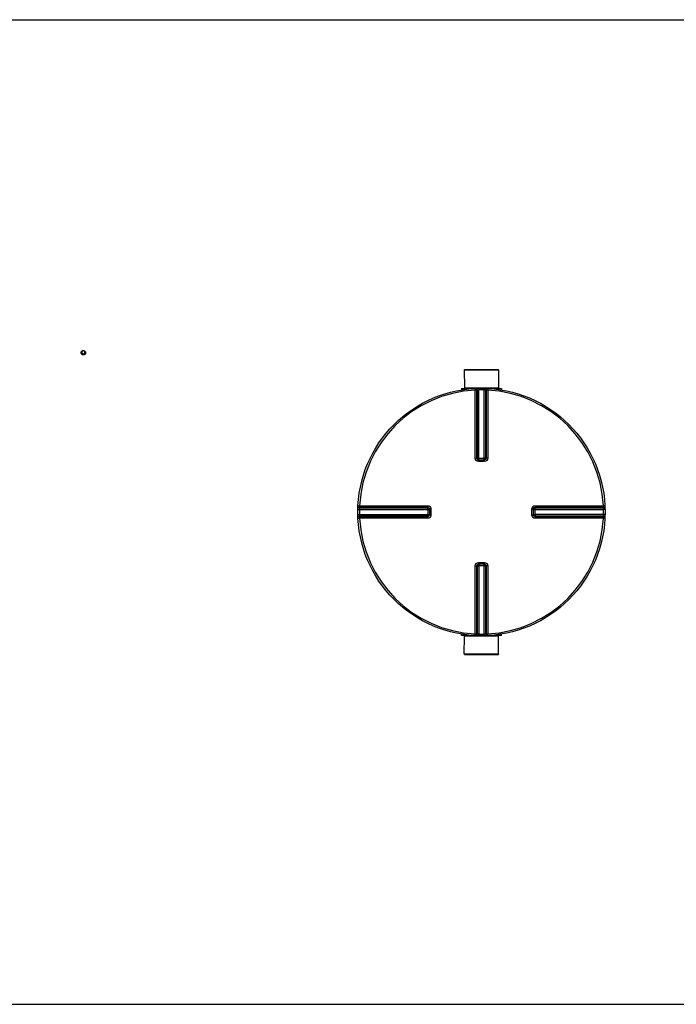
# Model space of a CAD drawing. Header units: millimetres. Extents: x 0 to 420, y 0 to 297.
# Tile 6 of 28: x 151 to 202, y 91 to 166. Entities that reach past the tile are written whole.
import ezdxf

# ---------------------------------------------------------------- set-up
doc = ezdxf.new("R2010")
doc.units = ezdxf.units.MM
doc.header["$LTSCALE"] = 23.1
doc.layers.get('0').update_dxf_attribs({"linetype": 'CONTINUOUS'})
doc.layers.add('AXES_REF', color=7, linetype='CONTINUOUS')
doc.layers.add('VISSERIE', color=7, linetype='CONTINUOUS')

msp = doc.modelspace()

# ---------------------------------------------------------------- linework, layer by layer
at = {"color": 7, "linetype": 'Continuous'}
for p, q in [((44.57, 166.453), (284.87, 166.453)), ((156.114, 140.913), (156.114, 140.949)), ((156.114, 140.913), (156.145, 140.785)), ((156.128, 140.897), (156.131, 140.882)), ((156.145, 140.785), (156.145, 140.821)), ((156.145, 140.785), (156.282, 140.745)), ((156.174, 141.003), (156.161, 140.992)), ((156.205, 140.808), (156.221, 140.803)), ((156.298, 141.019), (156.282, 141.024)), ((156.282, 140.745), (156.389, 140.833)), ((156.282, 140.745), (156.282, 140.781)), ((156.329, 140.824), (156.342, 140.835)), ((156.376, 140.93), (156.372, 140.945)), ((156.389, 140.833), (156.389, 140.869)), ((185.526, 139.565), (188.163, 139.565)), ((185.526, 139.565), (185.532, 138.19)), ((188.163, 139.565), (188.157, 138.19)), ((185.307, 138.128), (186.169, 138.128)), ((185.307, 138.128), (185.307, 138.028)), ((185.532, 138.19), (188.157, 138.19)), ((185.532, 138.19), (185.595, 138.128)), ((187.52, 138.128), (188.382, 138.128)), ((188.157, 138.19), (188.095, 138.128)), ((188.382, 138.128), (188.382, 138.028)), ((186.611, 132.657), (186.6, 132.657)), ((186.611, 132.657), (187.078, 132.657)), ((187.089, 132.657), (187.078, 132.657)), ((182.84, 128.898), (182.84, 128.897)), ((182.84, 128.897), (182.84, 128.886)), ((182.84, 128.886), (182.84, 128.419)), ((190.849, 128.886), (190.849, 128.897)), ((190.849, 128.419), (190.849, 128.886)), ((182.84, 128.419), (182.84, 128.408)), ((182.84, 128.408), (182.84, 128.407)), ((190.849, 128.408), (190.849, 128.419)), ((186.6, 124.648), (186.611, 124.648)), ((187.078, 124.648), (186.611, 124.648)), ((187.078, 124.648), (187.089, 124.648)), ((185.307, 119.178), (185.307, 119.278)), ((186.169, 119.178), (185.307, 119.178)), ((185.526, 117.74), (185.532, 119.115)), ((185.532, 119.115), (185.595, 119.178)), ((188.157, 119.115), (185.532, 119.115)), ((188.382, 119.178), (187.52, 119.178)), ((188.157, 119.115), (188.095, 119.178)), ((188.163, 117.74), (188.157, 119.115)), ((188.382, 119.178), (188.382, 119.278)), ((188.163, 117.74), (185.526, 117.74)), ((44.57, 90.853), (284.87, 90.853))]:
    msp.add_line(p, q, dxfattribs=at)
at = {"color": 9, "linetype": 'Continuous'}
for p, q in [((186.353, 138.14), (186.359, 138.018)), ((186.359, 132.783), (186.359, 138.018)), ((186.483, 132.782), (186.483, 138.015)), ((186.518, 138.017), (186.518, 132.779)), ((186.64, 138.15), (186.642, 138.029)), ((186.642, 132.657), (186.642, 138.029)), ((187.049, 138.15), (187.047, 138.029)), ((187.047, 132.657), (187.047, 138.029)), ((187.171, 132.779), (187.171, 138.017)), ((187.206, 138.015), (187.206, 132.782)), ((187.336, 138.14), (187.33, 138.018)), ((187.33, 138.018), (187.33, 132.783)), ((186.483, 132.782), (186.518, 132.779)), ((186.611, 132.533), (186.611, 132.657)), ((186.845, 132.533), (186.611, 132.533)), ((186.642, 132.778), (187.047, 132.778)), ((187.078, 132.533), (186.845, 132.533)), ((187.078, 132.533), (187.078, 132.657)), ((187.171, 132.779), (187.206, 132.782)), ((177.347, 128.857), (177.468, 128.855)), ((177.357, 129.144), (177.479, 129.138)), ((177.468, 128.855), (182.84, 128.855)), ((177.479, 129.138), (182.714, 129.138)), ((177.48, 128.979), (182.718, 128.979)), ((177.482, 129.014), (182.715, 129.014)), ((182.718, 128.979), (182.715, 129.014)), ((182.72, 128.855), (182.72, 128.45)), ((182.964, 128.886), (182.84, 128.886)), ((182.964, 128.886), (182.964, 128.419)), ((190.725, 128.886), (190.849, 128.886)), ((190.725, 128.419), (190.725, 128.886)), ((190.849, 128.855), (196.221, 128.855)), ((190.97, 128.45), (190.97, 128.855)), ((190.974, 129.014), (190.971, 128.979)), ((190.971, 128.979), (196.209, 128.979)), ((190.974, 129.014), (196.207, 129.014)), ((190.975, 129.138), (196.21, 129.138)), ((196.332, 129.144), (196.21, 129.138)), ((196.342, 128.857), (196.221, 128.855)), ((177.347, 128.448), (177.468, 128.45)), ((177.357, 128.161), (177.479, 128.167)), ((177.468, 128.45), (182.84, 128.45)), ((182.714, 128.167), (177.479, 128.167)), ((182.718, 128.326), (177.48, 128.326)), ((182.715, 128.291), (177.482, 128.291)), ((182.715, 128.291), (182.718, 128.326)), ((182.964, 128.419), (182.84, 128.419)), ((190.725, 128.419), (190.849, 128.419)), ((196.221, 128.45), (190.849, 128.45)), ((196.209, 128.326), (190.971, 128.326)), ((190.971, 128.326), (190.974, 128.291)), ((196.207, 128.291), (190.974, 128.291)), ((196.21, 128.167), (190.975, 128.167)), ((196.332, 128.161), (196.21, 128.167)), ((196.342, 128.448), (196.221, 128.45)), ((186.611, 124.772), (186.611, 124.648)), ((186.611, 124.772), (186.845, 124.772)), ((186.845, 124.772), (187.078, 124.772)), ((187.078, 124.772), (187.078, 124.648)), ((186.359, 119.287), (186.359, 124.522)), ((186.518, 124.526), (186.483, 124.523)), ((186.483, 119.29), (186.483, 124.523)), ((186.518, 124.526), (186.518, 119.288)), ((186.642, 124.648), (186.642, 119.277)), ((187.047, 124.528), (186.642, 124.528)), ((187.047, 119.277), (187.047, 124.648)), ((187.206, 124.523), (187.171, 124.526)), ((187.171, 119.288), (187.171, 124.526)), ((187.206, 124.523), (187.206, 119.29)), ((187.33, 124.522), (187.33, 119.287)), ((186.353, 119.165), (186.359, 119.287)), ((186.64, 119.155), (186.642, 119.277)), ((187.049, 119.155), (187.047, 119.277)), ((187.336, 119.165), (187.33, 119.287))]:
    msp.add_line(p, q, dxfattribs=at)
at = {"color": 7, "linetype": 'Continuous'}
msp.add_circle((186.845, 128.653), 9.5, dxfattribs=at)
for centre, radius, start, end in [((154.48, 140.497), 1.695, 13.65173, 15.4608), ((154.743, 140.55), 1.676, 13.6415, 15.47102)]:
    msp.add_arc(centre, radius, start, end, dxfattribs=at)
at = {"color": 9, "linetype": 'Continuous'}
for centre, radius, start, end in [((186.845, 128.653), 9.378, 92.96745, 177.03255), ((186.969, 128.655), 9.373, 92.75322, 92.96811), ((186.845, 128.659), 9.372, 88.76403, 91.23597), ((186.721, 128.655), 9.373, 87.03189, 87.24678), ((186.845, 128.653), 9.378, 2.96745, 87.03255), ((186.612, 132.791), 0.134, 252.95215, 258.38), ((186.612, 132.788), 0.131, 258.36934, 264.71478), ((186.643, 143.256), 10.478, 269.8492, 269.99939), ((187.047, 143.256), 10.478, 270.0006, 270.14843), ((187.047, 132.777), 0.123, 284.98415, 292.53872), ((187.047, 132.777), 0.123, 292.57031, 300.16192), ((186.839, 128.653), 9.373, 178.76416, 181.23584), ((186.844, 128.528), 9.375, 177.03191, 177.24676), ((172.242, 128.855), 10.478, 0.00061, 0.1508), ((190.98, 128.885), 0.131, 168.36934, 174.71478), ((190.969, 128.855), 0.123, 157.46128, 165.01585), ((190.982, 128.885), 0.134, 162.95215, 168.38), ((190.969, 128.855), 0.123, 149.83808, 157.42969), ((201.448, 128.855), 10.478, 179.85157, 179.9994), ((186.845, 128.528), 9.375, 2.75324, 2.96809), ((186.85, 128.653), 9.373, 358.76416, 1.23584), ((186.845, 128.653), 9.378, 182.96745, 267.03255), ((186.844, 128.777), 9.375, 182.75324, 182.96809), ((172.241, 128.451), 10.478, 359.85157, 359.9994), ((182.72, 128.45), 0.123, 329.83808, 337.42969), ((182.72, 128.45), 0.123, 337.46128, 345.01585), ((182.708, 128.42), 0.133, 345.18607, 349.982), ((182.709, 128.42), 0.131, 349.97884, 354.58318), ((182.719, 128.451), 0.125, 345.00289, 348.3948), ((186.845, 128.653), 9.378, 272.96745, 357.03255), ((201.448, 128.451), 10.478, 180.00061, 180.1508), ((186.845, 128.777), 9.375, 357.03191, 357.24676), ((186.642, 124.529), 0.123, 112.57031, 120.16192), ((186.642, 124.528), 0.123, 104.98415, 112.53872), ((186.643, 114.049), 10.478, 90.0006, 90.14843), ((187.047, 114.05), 10.478, 89.8492, 89.99939), ((187.077, 124.517), 0.131, 78.36934, 84.71478), ((187.077, 124.515), 0.134, 72.95215, 78.38), ((186.969, 128.65), 9.373, 267.03189, 267.24678), ((186.845, 128.646), 9.372, 268.76403, 271.23597), ((186.721, 128.65), 9.373, 272.75322, 272.96811)]:
    msp.add_arc(centre, radius, start, end, dxfattribs=at)
at = {"color": 7, "linetype": 'Continuous'}
for points in [[(156.161, 140.992), (156.145, 140.979), (156.129, 140.964), (156.114, 140.949)], [(156.145, 140.821), (156.165, 140.818), (156.185, 140.813), (156.205, 140.808)], [(156.282, 141.024), (156.262, 141.029), (156.242, 141.033), (156.221, 141.037)], [(156.221, 140.803), (156.242, 140.797), (156.262, 140.789), (156.282, 140.781)], [(156.282, 140.781), (156.297, 140.796), (156.313, 140.811), (156.329, 140.824)], [(156.359, 140.997), (156.339, 141.005), (156.318, 141.013), (156.298, 141.019)]]:
    msp.add_open_spline(points, degree=3, dxfattribs=at)
for points, knots in [([(156.161, 140.992), (156.149, 140.98), (156.128, 140.95), (156.125, 140.914), (156.128, 140.897)], [0, 0, 0, 0, 0.506776, 1, 1, 1, 1]), ([(156.131, 140.882), (156.132, 140.877), (156.137, 140.857), (156.141, 140.836), (156.145, 140.821)], [0, 0, 0, 0, 0.243223, 1, 1, 1, 1]), ([(156.131, 140.882), (156.137, 140.865), (156.156, 140.834), (156.188, 140.814), (156.205, 140.808)], [0, 0, 0, 0, 0.489155, 1, 1, 1, 1]), ([(156.221, 141.037), (156.217, 141.034), (156.201, 141.023), (156.185, 141.012), (156.174, 141.003)], [0, 0, 0, 0, 0.239897, 1, 1, 1, 1]), ([(156.282, 141.024), (156.273, 141.026), (156.235, 141.03), (156.196, 141.019), (156.174, 141.003)], [0, 0, 0, 0, 0.254763, 1, 1, 1, 1]), ([(156.221, 140.803), (156.231, 140.801), (156.268, 140.797), (156.307, 140.808), (156.329, 140.824)], [0, 0, 0, 0, 0.254763, 1, 1, 1, 1]), ([(156.372, 140.945), (156.367, 140.962), (156.347, 140.993), (156.315, 141.013), (156.298, 141.019)], [0, 0, 0, 0, 0.489155, 1, 1, 1, 1]), ([(156.342, 140.835), (156.355, 140.847), (156.375, 140.877), (156.378, 140.913), (156.376, 140.93)], [0, 0, 0, 0, 0.506776, 1, 1, 1, 1]), ([(156.342, 140.835), (156.346, 140.838), (156.361, 140.85), (156.377, 140.861), (156.389, 140.869)], [0, 0, 0, 0, 0.260341, 1, 1, 1, 1]), ([(156.389, 140.869), (156.386, 140.884), (156.381, 140.905), (156.377, 140.925), (156.376, 140.93)], [0, 0, 0, 0, 0.756777, 1, 1, 1, 1])]:
    msp.add_open_spline(points, degree=3, knots=knots, dxfattribs=at)
at = {"color": 9, "linetype": 'Continuous'}
for points, knots in [([(186.353, 138.14), (186.385, 138.142), (186.455, 138.116), (186.483, 138.048), (186.483, 138.015)], [0, 0, 0, 0, 0.498597, 1, 1, 1, 1]), ([(186.483, 138.015), (186.479, 138.016), (186.437, 138.017), (186.396, 138.018), (186.359, 138.018)], [0, 0, 0, 0, 0.109199, 1, 1, 1, 1]), ([(186.388, 138.142), (186.421, 138.143), (186.49, 138.118), (186.518, 138.05), (186.518, 138.017)], [0, 0, 0, 0, 0.498599, 1, 1, 1, 1]), ([(186.518, 138.017), (186.523, 138.019), (186.564, 138.023), (186.605, 138.027), (186.642, 138.029)], [0, 0, 0, 0, 0.109901, 1, 1, 1, 1]), ([(187.047, 138.029), (187.061, 138.028), (187.103, 138.025), (187.145, 138.025), (187.171, 138.017)], [0, 0, 0, 0, 0.355693, 1, 1, 1, 1]), ([(187.301, 138.142), (187.268, 138.143), (187.199, 138.118), (187.171, 138.05), (187.171, 138.017)], [0, 0, 0, 0, 0.498599, 1, 1, 1, 1]), ([(187.336, 138.14), (187.304, 138.142), (187.234, 138.116), (187.206, 138.048), (187.206, 138.015)], [0, 0, 0, 0, 0.498567, 1, 1, 1, 1]), ([(187.33, 138.018), (187.315, 138.018), (187.274, 138.017), (187.232, 138.021), (187.206, 138.015)], [0, 0, 0, 0, 0.353705, 1, 1, 1, 1]), ([(186.359, 132.783), (186.374, 132.783), (186.415, 132.783), (186.457, 132.784), (186.483, 132.782)], [0, 0, 0, 0, 0.353802, 1, 1, 1, 1]), ([(186.611, 132.533), (186.547, 132.533), (186.413, 132.586), (186.359, 132.719), (186.359, 132.783)], [0, 0, 0, 0, 0.50046, 1, 1, 1, 1]), ([(186.518, 132.779), (186.522, 132.779), (186.554, 132.778), (186.586, 132.778), (186.615, 132.778)], [0, 0, 0, 0, 0.107786, 1, 1, 1, 1]), ([(187.171, 132.779), (187.167, 132.779), (187.135, 132.778), (187.103, 132.778), (187.074, 132.778)], [0, 0, 0, 0, 0.107786, 1, 1, 1, 1]), ([(187.33, 132.783), (187.33, 132.719), (187.276, 132.586), (187.142, 132.533), (187.078, 132.533)], [0, 0, 0, 0, 0.499825, 1, 1, 1, 1]), ([(187.33, 132.783), (187.315, 132.783), (187.274, 132.783), (187.232, 132.784), (187.206, 132.782)], [0, 0, 0, 0, 0.353802, 1, 1, 1, 1]), ([(177.356, 129.109), (177.354, 129.076), (177.379, 129.007), (177.447, 128.979), (177.48, 128.979)], [0, 0, 0, 0, 0.498599, 1, 1, 1, 1]), ([(177.357, 129.144), (177.356, 129.112), (177.381, 129.042), (177.449, 129.014), (177.482, 129.014)], [0, 0, 0, 0, 0.498567, 1, 1, 1, 1]), ([(177.468, 128.855), (177.469, 128.87), (177.472, 128.911), (177.472, 128.953), (177.48, 128.979)], [0, 0, 0, 0, 0.355693, 1, 1, 1, 1]), ([(177.479, 129.138), (177.479, 129.123), (177.48, 129.082), (177.476, 129.04), (177.482, 129.014)], [0, 0, 0, 0, 0.353705, 1, 1, 1, 1]), ([(182.714, 129.138), (182.714, 129.123), (182.715, 129.082), (182.713, 129.041), (182.715, 129.014)], [0, 0, 0, 0, 0.353799, 1, 1, 1, 1]), ([(182.714, 129.138), (182.778, 129.138), (182.911, 129.084), (182.964, 128.95), (182.964, 128.886)], [0, 0, 0, 0, 0.499829, 1, 1, 1, 1]), ([(182.72, 128.882), (182.72, 128.894), (182.719, 128.926), (182.72, 128.959), (182.718, 128.979)], [0, 0, 0, 0, 0.367922, 1, 1, 1, 1]), ([(190.725, 128.886), (190.725, 128.95), (190.778, 129.084), (190.911, 129.138), (190.975, 129.138)], [0, 0, 0, 0, 0.50046, 1, 1, 1, 1]), ([(190.97, 128.882), (190.97, 128.894), (190.97, 128.926), (190.969, 128.958), (190.971, 128.979)], [0, 0, 0, 0, 0.367736, 1, 1, 1, 1]), ([(190.975, 129.138), (190.975, 129.123), (190.975, 129.082), (190.976, 129.041), (190.974, 129.014)], [0, 0, 0, 0, 0.353802, 1, 1, 1, 1]), ([(196.332, 129.144), (196.334, 129.112), (196.308, 129.042), (196.24, 129.014), (196.207, 129.014)], [0, 0, 0, 0, 0.498597, 1, 1, 1, 1]), ([(196.207, 129.014), (196.208, 129.018), (196.209, 129.06), (196.21, 129.101), (196.21, 129.138)], [0, 0, 0, 0, 0.109199, 1, 1, 1, 1]), ([(196.334, 129.109), (196.335, 129.076), (196.31, 129.007), (196.242, 128.979), (196.209, 128.979)], [0, 0, 0, 0, 0.498599, 1, 1, 1, 1]), ([(196.209, 128.979), (196.21, 128.974), (196.215, 128.933), (196.219, 128.892), (196.221, 128.855)], [0, 0, 0, 0, 0.109901, 1, 1, 1, 1]), ([(177.356, 128.196), (177.354, 128.229), (177.379, 128.298), (177.447, 128.326), (177.48, 128.326)], [0, 0, 0, 0, 0.498599, 1, 1, 1, 1]), ([(177.357, 128.161), (177.356, 128.193), (177.381, 128.263), (177.449, 128.291), (177.482, 128.291)], [0, 0, 0, 0, 0.498597, 1, 1, 1, 1]), ([(177.48, 128.326), (177.479, 128.331), (177.474, 128.372), (177.47, 128.414), (177.468, 128.45)], [0, 0, 0, 0, 0.109901, 1, 1, 1, 1]), ([(177.482, 128.291), (177.481, 128.287), (177.48, 128.245), (177.479, 128.204), (177.479, 128.167)], [0, 0, 0, 0, 0.109199, 1, 1, 1, 1]), ([(182.714, 128.167), (182.714, 128.182), (182.715, 128.223), (182.713, 128.265), (182.715, 128.291)], [0, 0, 0, 0, 0.353802, 1, 1, 1, 1]), ([(182.964, 128.419), (182.964, 128.355), (182.911, 128.222), (182.778, 128.167), (182.714, 128.167)], [0, 0, 0, 0, 0.500171, 1, 1, 1, 1]), ([(182.72, 128.423), (182.72, 128.412), (182.719, 128.379), (182.72, 128.347), (182.718, 128.326)], [0, 0, 0, 0, 0.367736, 1, 1, 1, 1]), ([(190.975, 128.167), (190.911, 128.167), (190.778, 128.222), (190.725, 128.355), (190.725, 128.419)], [0, 0, 0, 0, 0.499825, 1, 1, 1, 1]), ([(190.97, 128.423), (190.97, 128.411), (190.97, 128.379), (190.969, 128.347), (190.971, 128.326)], [0, 0, 0, 0, 0.367922, 1, 1, 1, 1]), ([(190.975, 128.167), (190.975, 128.182), (190.975, 128.223), (190.976, 128.265), (190.974, 128.291)], [0, 0, 0, 0, 0.353802, 1, 1, 1, 1]), ([(196.332, 128.161), (196.334, 128.193), (196.308, 128.263), (196.24, 128.291), (196.207, 128.291)], [0, 0, 0, 0, 0.498567, 1, 1, 1, 1]), ([(196.21, 128.167), (196.21, 128.182), (196.209, 128.223), (196.213, 128.265), (196.207, 128.291)], [0, 0, 0, 0, 0.353705, 1, 1, 1, 1]), ([(196.221, 128.45), (196.22, 128.436), (196.217, 128.394), (196.217, 128.352), (196.209, 128.326)], [0, 0, 0, 0, 0.355693, 1, 1, 1, 1]), ([(196.334, 128.196), (196.335, 128.229), (196.31, 128.298), (196.242, 128.326), (196.209, 128.326)], [0, 0, 0, 0, 0.498599, 1, 1, 1, 1]), ([(186.359, 124.522), (186.359, 124.586), (186.413, 124.719), (186.547, 124.772), (186.611, 124.772)], [0, 0, 0, 0, 0.499825, 1, 1, 1, 1]), ([(187.078, 124.772), (187.142, 124.772), (187.276, 124.719), (187.33, 124.586), (187.33, 124.522)], [0, 0, 0, 0, 0.50046, 1, 1, 1, 1]), ([(186.359, 124.522), (186.374, 124.522), (186.415, 124.523), (186.457, 124.521), (186.483, 124.523)], [0, 0, 0, 0, 0.353802, 1, 1, 1, 1]), ([(186.518, 124.526), (186.522, 124.527), (186.554, 124.527), (186.587, 124.528), (186.615, 124.528)], [0, 0, 0, 0, 0.107786, 1, 1, 1, 1]), ([(187.171, 124.526), (187.167, 124.527), (187.135, 124.527), (187.103, 124.528), (187.074, 124.528)], [0, 0, 0, 0, 0.107786, 1, 1, 1, 1]), ([(187.33, 124.522), (187.315, 124.522), (187.274, 124.523), (187.232, 124.521), (187.206, 124.523)], [0, 0, 0, 0, 0.353802, 1, 1, 1, 1]), ([(186.353, 119.165), (186.385, 119.164), (186.455, 119.189), (186.483, 119.257), (186.483, 119.29)], [0, 0, 0, 0, 0.498567, 1, 1, 1, 1]), ([(186.359, 119.287), (186.374, 119.287), (186.415, 119.288), (186.457, 119.284), (186.483, 119.29)], [0, 0, 0, 0, 0.353705, 1, 1, 1, 1]), ([(186.388, 119.164), (186.421, 119.162), (186.49, 119.187), (186.518, 119.255), (186.518, 119.288)], [0, 0, 0, 0, 0.498599, 1, 1, 1, 1]), ([(186.642, 119.277), (186.628, 119.277), (186.586, 119.281), (186.544, 119.28), (186.518, 119.288)], [0, 0, 0, 0, 0.355693, 1, 1, 1, 1]), ([(187.171, 119.288), (187.166, 119.287), (187.125, 119.282), (187.084, 119.278), (187.047, 119.277)], [0, 0, 0, 0, 0.109901, 1, 1, 1, 1]), ([(187.301, 119.164), (187.268, 119.162), (187.199, 119.187), (187.171, 119.255), (187.171, 119.288)], [0, 0, 0, 0, 0.498599, 1, 1, 1, 1]), ([(187.336, 119.165), (187.304, 119.164), (187.234, 119.189), (187.206, 119.257), (187.206, 119.29)], [0, 0, 0, 0, 0.498567, 1, 1, 1, 1]), ([(187.206, 119.29), (187.21, 119.289), (187.252, 119.288), (187.293, 119.287), (187.33, 119.287)], [0, 0, 0, 0, 0.109199, 1, 1, 1, 1])]:
    msp.add_open_spline(points, degree=3, knots=knots, dxfattribs=at)
for points in [[(186.573, 132.663), (186.525, 132.677), (186.483, 132.732), (186.483, 132.782)], [(186.518, 132.779), (186.518, 132.726), (186.566, 132.667), (186.617, 132.657)], [(187.206, 132.782), (187.206, 132.725), (187.146, 132.662), (187.089, 132.657)], [(187.109, 132.671), (187.145, 132.692), (187.171, 132.737), (187.171, 132.779)], [(182.715, 129.014), (182.772, 129.014), (182.834, 128.954), (182.84, 128.898)], [(182.718, 128.979), (182.771, 128.979), (182.83, 128.931), (182.841, 128.88)], [(190.855, 128.924), (190.869, 128.972), (190.924, 129.014), (190.974, 129.014)], [(190.863, 128.917), (190.883, 128.953), (190.929, 128.979), (190.971, 128.979)], [(182.836, 128.386), (182.823, 128.337), (182.766, 128.291), (182.715, 128.291)], [(182.827, 128.388), (182.806, 128.353), (182.76, 128.326), (182.718, 128.326)], [(190.971, 128.326), (190.918, 128.326), (190.859, 128.374), (190.848, 128.426)], [(190.974, 128.291), (190.917, 128.291), (190.854, 128.351), (190.849, 128.408)], [(186.483, 124.523), (186.483, 124.58), (186.543, 124.643), (186.6, 124.648)], [(186.58, 124.635), (186.544, 124.614), (186.518, 124.568), (186.518, 124.526)], [(187.171, 124.526), (187.171, 124.579), (187.123, 124.638), (187.072, 124.649)], [(187.116, 124.643), (187.164, 124.628), (187.206, 124.573), (187.206, 124.523)]]:
    msp.add_open_spline(points, degree=3, dxfattribs=at)
at = {"layer": 'AXES_REF', "color": 7, "linetype": 'Continuous'}
for p, q in [((185.532, 139.59), (188.157, 139.59)), ((185.532, 139.565), (185.532, 139.59)), ((188.157, 139.565), (188.157, 139.59)), ((185.532, 117.74), (185.532, 117.715)), ((185.532, 117.715), (188.157, 117.715)), ((188.157, 117.74), (188.157, 117.715))]:
    msp.add_line(p, q, dxfattribs=at)
at = {"layer": 'VISSERIE', "color": 7, "linetype": 'Continuous'}
for centre, start, end in [((156.22, 140.884), 180.00066, 184.41612), ((156.221, 140.884), 184.41576, 185.03406), ((156.283, 140.884), 355.39133, 359.99668), ((156.283, 140.884), 354.96865, 355.39141)]:
    msp.add_arc(centre, 0.144, start, end, dxfattribs=at)
for points, knots in [([(156.077, 140.884), (156.077, 140.906), (156.087, 140.951), (156.117, 140.987), (156.134, 141.001)], [0, 0, 0, 0, 0.492165, 1, 1, 1, 1]), ([(156.369, 140.754), (156.344, 140.733), (156.28, 140.706), (156.179, 140.718), (156.098, 140.777), (156.077, 140.841), (156.077, 140.871)], [0, 0, 0, 0, 0.254851, 0.513698, 0.763001, 1, 1, 1, 1]), ([(156.369, 140.766), (156.345, 140.746), (156.283, 140.72), (156.186, 140.728), (156.105, 140.782), (156.08, 140.842), (156.077, 140.871)], [0, 0, 0, 0, 0.254107, 0.512542, 0.762464, 1, 1, 1, 1]), ([(156.134, 141.001), (156.152, 141.016), (156.182, 141.032), (156.213, 141.039), (156.221, 141.04)], [0, 0, 0, 0, 0.745434, 1, 1, 1, 1]), ([(156.221, 141.04), (156.246, 141.044), (156.297, 141.042), (156.366, 141.01), (156.415, 140.955), (156.427, 140.907), (156.427, 140.884)], [0, 0, 0, 0, 0.260787, 0.516644, 0.762406, 1, 1, 1, 1]), ([(156.427, 140.871), (156.427, 140.849), (156.416, 140.804), (156.387, 140.768), (156.369, 140.754)], [0, 0, 0, 0, 0.492165, 1, 1, 1, 1]), ([(156.426, 140.871), (156.424, 140.851), (156.412, 140.811), (156.385, 140.779), (156.369, 140.766)], [0, 0, 0, 0, 0.492422, 1, 1, 1, 1])]:
    msp.add_open_spline(points, degree=3, knots=knots, dxfattribs=at)

doc.saveas('drawing.dxf')
